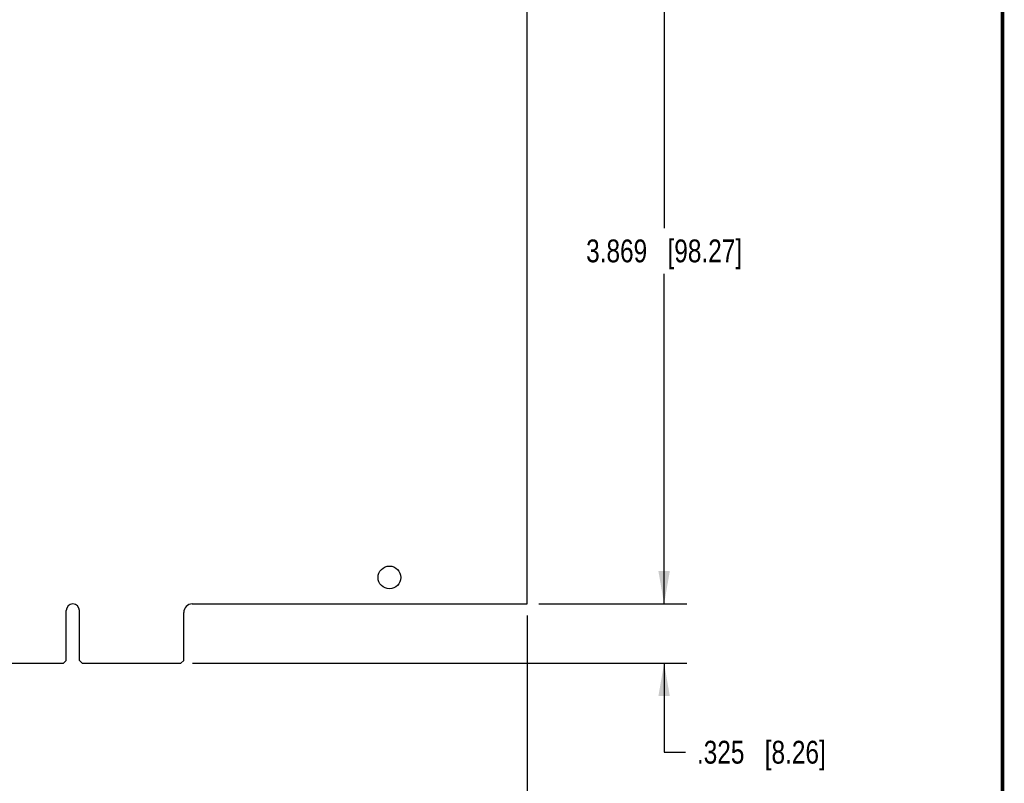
# Model space of a CAD drawing. Header units: inches. Extents: x 0.2 to 16.8, y 0.2 to 10.8.
# Tile 11 of 12: x 11.4 to 16.8, y 2.9 to 7.1. Entities that reach past the tile are written whole.
import ezdxf

# ---------------------------------------------------------------- set-up
doc = ezdxf.new("R2010")
doc.units = ezdxf.units.IN
doc.header["$LTSCALE"] = 0.935
doc.header["$MEASUREMENT"] = 0
doc.layers.get('0').update_dxf_attribs({"linetype": 'CONTINUOUS'})
doc.layers.add('DIMENSIONS', color=7, linetype='CONTINUOUS')
doc.styles.get("Standard").update_dxf_attribs({"font": 'txt', "width": 0.8})
doc.dimstyles.new('DIMSTYLE_1', dxfattribs={"dimtxt": 0.125, "dimasz": 0.18, "dimexe": 0.18, "dimexo": 0.0625, "dimgap": 0.09, "dimtad": 0, "dimtih": 1, "dimtoh": 1, "dimdec": 3, "dimzin": 4, "dimdsep": 46, "dimtxsty": 'STANDARD', "dimblk": '_FILLED', "dimblk1": '_FILLED', "dimblk2": '_FILLED', "dimcen": 0.09, "dimadec": 0, "dimazin": 0, "dimtp": 0.01, "dimtm": 0.01, "dimtfac": 1, "dimtdec": 3, "dimtofl": 0, "dimtmove": 0, "dimatfit": 3, "dimldrblk": '_FILLED', "dimfxl": 1, "dimtolj": 1, "dimtzin": 4, "dimarcsym": 0})

# ---------------------------------------------------------------- blocks, each defined once
blk = doc.blocks.new('_FILLED')
at = {"color": 0, "linetype": 'BYBLOCK'}
blk.add_solid([(0, 0), (-1, 0.174), (-1, -0.174)], dxfattribs=at)
blk = doc.blocks.new('*D1')
at = {"layer": 'DIMENSIONS', "color": 2, "linetype": 'CONTINUOUS'}
for p, q in [((14.2073, 7.7939), (15.0198, 7.7939)), ((14.8948, 7.7939), (14.8948, 5.9844)), ((14.8948, 3.9249), (14.8948, 5.7344)), ((14.2073, 3.9249), (15.0198, 3.9249))]:
    blk.add_line(p, q, dxfattribs=at)
at = {"layer": 'DIMENSIONS', "color": 2, "linetype": 'CONTINUOUS', "xscale": 0.18, "yscale": 0.18, "zscale": 0.18}
for p, rotation in [((14.8948, 7.7939), 90), ((14.8948, 3.9249), 270)]:
    blk.add_blockref('_FILLED', p, dxfattribs=dict(at, rotation=rotation))
at = {"layer": 'DIMENSIONS', "color": 2, "linetype": 'CONTINUOUS', "insert": (14.8948, 5.9219), "char_height": 0.125, "width": 1.325, "attachment_point": 2, "line_spacing_factor": 0.9}
blk.add_mtext('3.869{\\Ftxt.shx;\\W1.000000;\\H0.125000; }[98.27]', dxfattribs=at)
blk = doc.blocks.new('*D4')
at = {"layer": 'DIMENSIONS', "color": 2, "linetype": 'CONTINUOUS'}
for p, q in [((14.8948, 3.9249), (14.8948, 4.2849)), ((14.2073, 3.9249), (15.0198, 3.9249)), ((12.3083, 3.5999), (15.0198, 3.5999)), ((14.8948, 3.5999), (14.8948, 3.1125)), ((14.8948, 3.1125), (15.0123, 3.1125))]:
    blk.add_line(p, q, dxfattribs=at)
at = {"layer": 'DIMENSIONS', "color": 2, "linetype": 'CONTINUOUS', "xscale": 0.18, "yscale": 0.18, "zscale": 0.18}
for p, rotation in [((14.8948, 3.9249), 270), ((14.8948, 3.5999), 90)]:
    blk.add_blockref('_FILLED', p, dxfattribs=dict(at, rotation=rotation))
at = {"layer": 'DIMENSIONS', "color": 2, "linetype": 'CONTINUOUS', "insert": (15.0748, 3.175), "char_height": 0.125, "width": 1.125, "attachment_point": 1, "line_spacing_factor": 0.9}
blk.add_mtext('.325{\\Ftxt.shx;\\W1.000000;\\H0.125000; }[8.26]', dxfattribs=at)
blk = doc.blocks.new('*D5')
at = {"layer": 'DIMENSIONS', "color": 2, "linetype": 'CONTINUOUS'}
for p, q in [((14.1448, 3.8624), (14.1448, 2.4089)), ((7.4748, 3.1585), (7.4748, 2.4089)), ((7.4748, 2.5339), (10.0348, 2.5339)), ((14.1448, 2.5339), (11.5848, 2.5339))]:
    blk.add_line(p, q, dxfattribs=at)
at = {"layer": 'DIMENSIONS', "color": 2, "linetype": 'CONTINUOUS', "xscale": 0.18, "yscale": 0.18, "zscale": 0.18, "rotation": 180}
blk.add_blockref('_FILLED', (7.4748, 2.5339), dxfattribs=at)
at = {"layer": 'DIMENSIONS', "color": 2, "linetype": 'CONTINUOUS', "xscale": 0.18, "yscale": 0.18, "zscale": 0.18}
blk.add_blockref('_FILLED', (14.1448, 2.5339), dxfattribs=at)
at = {"layer": 'DIMENSIONS', "color": 2, "linetype": 'CONTINUOUS', "insert": (10.8098, 2.5964), "char_height": 0.125, "width": 1.425, "attachment_point": 2, "line_spacing_factor": 0.9}
blk.add_mtext('6.670{\\Ftxt.shx;\\W1.000000;\\H0.125000; }[169.42]', dxfattribs=at)

msp = doc.modelspace()

# ---------------------------------------------------------------- linework, layer by layer
at = {"color": 7, "linetype": 'CONTINUOUS'}
for p, q in [((14.1448, 3.9249), (14.1448, 7.7939)), ((11.6163, 3.6149), (11.6163, 3.8884)), ((11.6893, 3.6149), (11.6893, 3.8884)), ((12.3078, 3.9249), (14.1448, 3.9249)), ((12.2608, 3.6149), (12.2608, 3.8779)), ((9.8043, 3.5999), (11.6013, 3.5999)), ((11.6013, 3.5999), (11.6163, 3.6149)), ((11.7043, 3.5999), (11.6893, 3.6149)), ((11.7043, 3.5999), (12.2458, 3.5999)), ((12.2608, 3.6149), (12.2458, 3.5999))]:
    msp.add_line(p, q, dxfattribs=at)
at = {"color": 7, "linetype": 'CONTINUOUS', "const_width": 0.02}
msp.add_lwpolyline([(16.75, 0.2586), (16.75, 10.7586)], dxfattribs=at)
at = {"color": 7, "linetype": 'CONTINUOUS'}
msp.add_circle((13.3888, 4.0699), 0.0625, dxfattribs=at)
for centre, radius, start in [((11.6528, 3.8884), 0.0365, 0), ((12.3078, 3.8779), 0.047, 90)]:
    msp.add_arc(centre, radius, start, 180, dxfattribs=at)

# ---------------------------------------------------------------- dimensions: what is measured, and where the dimension line sits
at = {"layer": 'DIMENSIONS', "color": 2, "linetype": 'CONTINUOUS'}
for base, p1, p2, angle, picture, middle in [((14.8948, 3.9249), (14.2073, 7.7939), (14.2073, 3.9249), 270, '*D1', (14.7448, 5.8594)), ((14.8948, 3.5999), (14.2073, 3.9249), (12.3083, 3.5999), 270, '*D4', (15.6373, 3.1125)), ((7.4748, 2.5339), (14.1448, 3.8624), (7.4748, 3.1585), 180, '*D5', (10.6598, 2.5339))]:
    dim = msp.add_linear_dim(base=base, p1=p1, p2=p2, angle=angle, dimstyle='DIMSTYLE_1', dxfattribs=at)
    dim.commit()
    dim.dimension.update_dxf_attribs({"geometry": picture, "text_midpoint": middle, "dimtype": 160})

doc.saveas('drawing.dxf')
